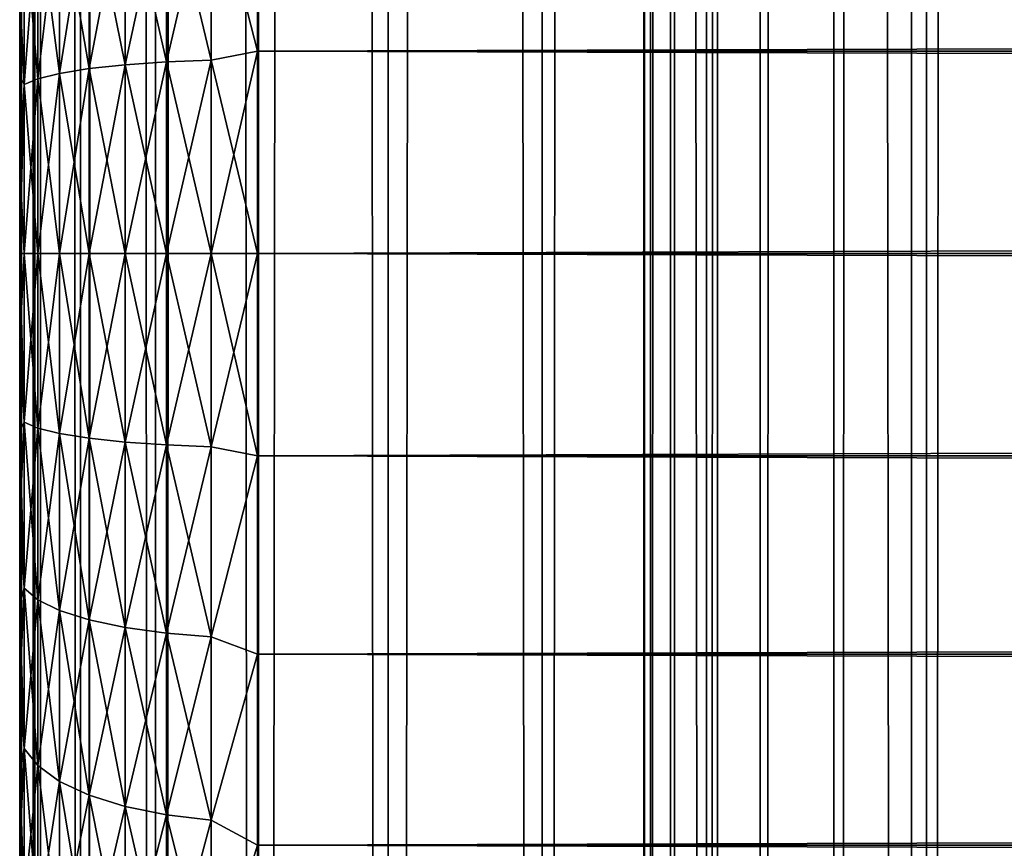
# Model space of a CAD drawing. Extents: x -265 to 265, y 0 to 1307.
# Tile 40 of 256: x -265 to -257, y 155 to 162. Entities that reach past the tile are written whole.
import ezdxf

# ---------------------------------------------------------------- set-up
doc = ezdxf.new("R2010")
doc.units = 0
doc.header["$LTSCALE"] = 81.481481
for name, color, linetype in [('66', 7, 'CONTINUOUS'), ('67', 7, 'CONTINUOUS'), ('68', 7, 'CONTINUOUS'), ('69', 7, 'CONTINUOUS'), ('70', 7, 'CONTINUOUS'), ('83', 7, 'CONTINUOUS'), ('84', 7, 'CONTINUOUS')]:
    doc.layers.add(name, color=color, linetype=linetype)

msp = doc.modelspace()

# ---------------------------------------------------------------- linework, layer by layer
at = {"layer": '66', "color": 7, "linetype": 'CONTINUOUS'}
for points in [[(-265, 162.2319, 17.2399), (-265, 161.4943, 17.1069), (-265, 162.2319, 37.7601), (-265, 162.2319, 17.2399)], [(-265, 162.2319, 37.7601), (-265, 161.4943, 17.1069), (-265, 161.4943, 37.8931), (-265, 162.2319, 37.7601)], [(-265, 161.4943, 17.1069), (-265, 160.749, 17.0267), (-265, 161.4943, 37.8931), (-265, 161.4943, 17.1069)], [(-265, 161.4943, 37.8931), (-265, 160.749, 17.0267), (-265, 160.749, 37.9733), (-265, 161.4943, 37.8931)], [(-265, 160.749, 17.0267), (-265, 160, 17), (-265, 160.749, 37.9733), (-265, 160.749, 17.0267)], [(-265, 160.749, 37.9733), (-265, 160, 17), (-265, 160, 38), (-265, 160.749, 37.9733)], [(-265, 160, 38), (-265, 160, 17), (-265, 159.251, 17.0267), (-265, 160, 38)], [(-265, 159.251, 37.9733), (-265, 160, 38), (-265, 159.251, 17.0267), (-265, 159.251, 37.9733)], [(-265, 158.5057, 37.8931), (-265, 159.251, 37.9733), (-265, 158.5057, 17.1069), (-265, 158.5057, 37.8931)], [(-265, 158.5057, 17.1069), (-265, 159.251, 37.9733), (-265, 159.251, 17.0267), (-265, 158.5057, 17.1069)], [(-265, 157.7681, 37.7601), (-265, 158.5057, 37.8931), (-265, 157.7681, 17.2399), (-265, 157.7681, 37.7601)], [(-265, 157.7681, 17.2399), (-265, 158.5057, 37.8931), (-265, 158.5057, 17.1069), (-265, 157.7681, 17.2399)], [(-265, 157.0419, 37.5747), (-265, 157.7681, 37.7601), (-265, 157.0419, 17.4253), (-265, 157.0419, 37.5747)], [(-265, 157.0419, 17.4253), (-265, 157.7681, 37.7601), (-265, 157.7681, 17.2399), (-265, 157.0419, 17.4253)], [(-265, 156.3307, 37.338), (-265, 157.0419, 37.5747), (-265, 156.3307, 17.662), (-265, 156.3307, 37.338)], [(-265, 156.3307, 17.662), (-265, 157.0419, 37.5747), (-265, 157.0419, 17.4253), (-265, 156.3307, 17.662)], [(-265, 155.6382, 37.0512), (-265, 156.3307, 37.338), (-265, 155.6382, 17.9488), (-265, 155.6382, 37.0512)], [(-265, 155.6382, 17.9488), (-265, 156.3307, 37.338), (-265, 156.3307, 17.662), (-265, 155.6382, 17.9488)], [(-265, 154.9679, 36.7156), (-265, 155.6382, 37.0512), (-265, 154.9679, 18.2844), (-265, 154.9679, 36.7156)], [(-265, 154.9679, 18.2844), (-265, 155.6382, 37.0512), (-265, 155.6382, 17.9488), (-265, 154.9679, 18.2844)]]:
    msp.add_3dface(points, dxfattribs=at)
at = {"layer": '67', "color": 7, "linetype": 'CONTINUOUS'}
for points in [[(-263, 163.3725, 39.5365), (-263, 161.7021, 39.8836), (263, 163.3725, 39.5365), (-263, 163.3725, 39.5365)], [(263, 163.3725, 39.5365), (-263, 161.7021, 39.8836), (263, 161.7021, 39.8836), (263, 163.3725, 39.5365)], [(-263, 161.7021, 15.1164), (-263, 163.3725, 15.4635), (263, 161.7021, 15.1164), (-263, 161.7021, 15.1164)], [(263, 161.7021, 15.1164), (-263, 163.3725, 15.4635), (263, 163.3725, 15.4635), (263, 161.7021, 15.1164)], [(-263, 161.7021, 39.8836), (-263, 160, 40), (263, 161.7021, 39.8836), (-263, 161.7021, 39.8836)], [(263, 161.7021, 39.8836), (-263, 160, 40), (263, 160, 40), (263, 161.7021, 39.8836)], [(-263, 160, 15), (-263, 161.7021, 15.1164), (263, 160, 15), (-263, 160, 15)], [(263, 160, 15), (-263, 161.7021, 15.1164), (263, 161.7021, 15.1164), (263, 160, 15)]]:
    msp.add_3dface(points, dxfattribs=at)
at = {"layer": '68', "color": 7, "linetype": 'CONTINUOUS'}
for points in [[(263, 160, 40), (-263, 160, 40), (-263, 158.2979, 39.8836), (263, 160, 40)], [(-263, 160, 15), (263, 160, 15), (263, 158.2979, 15.1164), (-263, 160, 15)], [(-263, 158.2979, 15.1164), (-263, 160, 15), (263, 158.2979, 15.1164), (-263, 158.2979, 15.1164)], [(263, 160, 40), (-263, 158.2979, 39.8836), (263, 158.2979, 39.8836), (263, 160, 40)], [(-263, 156.6275, 15.4635), (-263, 158.2979, 15.1164), (263, 156.6275, 15.4635), (-263, 156.6275, 15.4635)], [(263, 156.6275, 15.4635), (-263, 158.2979, 15.1164), (263, 158.2979, 15.1164), (263, 156.6275, 15.4635)], [(-263, 158.2979, 39.8836), (-263, 156.6275, 39.5365), (263, 158.2979, 39.8836), (-263, 158.2979, 39.8836)], [(263, 158.2979, 39.8836), (-263, 156.6275, 39.5365), (263, 156.6275, 39.5365), (263, 158.2979, 39.8836)], [(-263, 155.02, 16.0349), (-263, 156.6275, 15.4635), (263, 155.02, 16.0349), (-263, 155.02, 16.0349)], [(263, 155.02, 16.0349), (-263, 156.6275, 15.4635), (263, 156.6275, 15.4635), (263, 155.02, 16.0349)], [(-263, 156.6275, 39.5365), (-263, 155.02, 38.9651), (263, 156.6275, 39.5365), (-263, 156.6275, 39.5365)], [(263, 156.6275, 39.5365), (-263, 155.02, 38.9651), (263, 155.02, 38.9651), (263, 156.6275, 39.5365)], [(-263, 153.5052, 16.8198), (-263, 155.02, 16.0349), (263, 153.5052, 16.8198), (-263, 153.5052, 16.8198)], [(263, 153.5052, 16.8198), (-263, 155.02, 16.0349), (263, 155.02, 16.0349), (263, 153.5052, 16.8198)], [(-263, 155.02, 38.9651), (-263, 153.5052, 38.1802), (263, 155.02, 38.9651), (-263, 155.02, 38.9651)], [(263, 155.02, 38.9651), (-263, 153.5052, 38.1802), (263, 153.5052, 38.1802), (263, 155.02, 38.9651)]]:
    msp.add_3dface(points, dxfattribs=at)
at = {"layer": '69', "color": 7, "linetype": 'CONTINUOUS'}
for points in [[(-263, 161.7021, 39.8836), (-263, 163.3725, 39.5365), (-263.3902, 163.2253, 39.537), (-263, 161.7021, 39.8836)], [(-263, 163.3725, 15.4635), (-263, 161.7021, 15.1164), (-263.3902, 163.2253, 15.463), (-263, 163.3725, 15.4635)], [(-263.3902, 161.6266, 15.145), (-263.7657, 163.1958, 15.5731), (-263.3902, 163.2253, 15.463), (-263.3902, 161.6266, 15.145)], [(-263.7657, 163.1958, 39.4269), (-263.7657, 161.6117, 39.742), (-263.3902, 163.2253, 39.537), (-263.7657, 163.1958, 39.4269)], [(-263.3902, 163.2253, 39.537), (-263.7657, 161.6117, 39.742), (-263.3902, 161.6266, 39.855), (-263.3902, 163.2253, 39.537)], [(-263, 161.7021, 39.8836), (-263.3902, 163.2253, 39.537), (-263.3902, 161.6266, 39.855), (-263, 161.7021, 39.8836)], [(-263, 161.7021, 15.1164), (-263.3902, 161.6266, 15.145), (-263.3902, 163.2253, 15.463), (-263, 161.7021, 15.1164)], [(-264.1118, 161.5875, 15.4415), (-264.415, 163.0834, 15.9926), (-264.1118, 163.1479, 15.7519), (-264.1118, 161.5875, 15.4415)], [(-264.415, 163.0834, 39.0074), (-264.415, 161.555, 39.3115), (-264.1118, 163.1479, 39.2481), (-264.415, 163.0834, 39.0074)], [(-264.1118, 163.1479, 39.2481), (-264.415, 161.555, 39.3115), (-264.1118, 161.5875, 39.5585), (-264.1118, 163.1479, 39.2481)], [(-263.7657, 161.6117, 15.258), (-264.1118, 163.1479, 15.7519), (-263.7657, 163.1958, 15.5731), (-263.7657, 161.6117, 15.258)], [(-264.1118, 163.1479, 39.2481), (-264.1118, 161.5875, 39.5585), (-263.7657, 163.1958, 39.4269), (-264.1118, 163.1479, 39.2481)], [(-263.7657, 163.1958, 39.4269), (-264.1118, 161.5875, 39.5585), (-263.7657, 161.6117, 39.742), (-263.7657, 163.1958, 39.4269)], [(-264.1118, 161.5875, 15.4415), (-264.1118, 163.1479, 15.7519), (-263.7657, 161.6117, 15.258), (-264.1118, 161.5875, 15.4415)], [(-263.7657, 161.6117, 15.258), (-263.7657, 163.1958, 15.5731), (-263.3902, 161.6266, 15.145), (-263.7657, 161.6117, 15.258)], [(-264.415, 161.555, 15.6885), (-264.6638, 163.0048, 16.2858), (-264.415, 163.0834, 15.9926), (-264.415, 161.555, 15.6885)], [(-264.6638, 163.0048, 38.7142), (-264.6638, 161.5154, 39.0105), (-264.415, 163.0834, 39.0074), (-264.6638, 163.0048, 38.7142)], [(-264.415, 163.0834, 39.0074), (-264.6638, 161.5154, 39.0105), (-264.415, 161.555, 39.3115), (-264.415, 163.0834, 39.0074)], [(-264.415, 161.555, 15.6885), (-264.415, 163.0834, 15.9926), (-264.1118, 161.5875, 15.4415), (-264.415, 161.555, 15.6885)], [(-264.6638, 161.5154, 15.9895), (-264.8485, 162.9152, 16.6202), (-264.6638, 163.0048, 16.2858), (-264.6638, 161.5154, 15.9895)], [(-264.8485, 162.9152, 38.3798), (-264.8485, 161.4702, 38.6672), (-264.6638, 163.0048, 38.7142), (-264.8485, 162.9152, 38.3798)], [(-264.6638, 163.0048, 38.7142), (-264.8485, 161.4702, 38.6672), (-264.6638, 161.5154, 39.0105), (-264.6638, 163.0048, 38.7142)], [(-264.6638, 161.5154, 15.9895), (-264.6638, 163.0048, 16.2858), (-264.415, 161.555, 15.6885), (-264.6638, 161.5154, 15.9895)], [(-264.8485, 161.4702, 16.3328), (-264.962, 162.818, 16.9831), (-264.8485, 162.9152, 16.6202), (-264.8485, 161.4702, 16.3328)], [(-264.962, 162.818, 38.0169), (-264.962, 161.4212, 38.2947), (-264.8485, 162.9152, 38.3798), (-264.962, 162.818, 38.0169)], [(-264.8485, 162.9152, 38.3798), (-264.962, 161.4212, 38.2947), (-264.8485, 161.4702, 38.6672), (-264.8485, 162.9152, 38.3798)], [(-264.8485, 161.4702, 16.3328), (-264.8485, 162.9152, 16.6202), (-264.6638, 161.5154, 15.9895), (-264.8485, 161.4702, 16.3328)], [(-264.962, 161.4212, 16.7053), (-265, 162.2319, 17.2399), (-264.962, 162.818, 16.9831), (-264.962, 161.4212, 16.7053)], [(-265, 162.2319, 37.7601), (-265, 161.4943, 37.8931), (-264.962, 162.818, 38.0169), (-265, 162.2319, 37.7601)], [(-264.962, 162.818, 38.0169), (-265, 161.4943, 37.8931), (-264.962, 161.4212, 38.2947), (-264.962, 162.818, 38.0169)], [(-264.962, 161.4212, 16.7053), (-264.962, 162.818, 16.9831), (-264.8485, 161.4702, 16.3328), (-264.962, 161.4212, 16.7053)], [(-265, 161.4943, 17.1069), (-265, 162.2319, 17.2399), (-264.962, 161.4212, 16.7053), (-265, 161.4943, 17.1069)], [(-263, 160, 40), (-263, 161.7021, 39.8836), (-263.3902, 160, 39.9616), (-263, 160, 40)], [(-263.3902, 160, 39.9616), (-263, 161.7021, 39.8836), (-263.3902, 161.6266, 39.855), (-263.3902, 160, 39.9616)], [(-263, 161.7021, 15.1164), (-263, 160, 15), (-263.3902, 161.6266, 15.145), (-263, 161.7021, 15.1164)], [(-264.415, 160, 39.4134), (-264.1118, 160, 39.6625), (-264.1118, 161.5875, 39.5585), (-264.415, 160, 39.4134)], [(-264.415, 161.555, 39.3115), (-264.415, 160, 39.4134), (-264.1118, 161.5875, 39.5585), (-264.415, 161.555, 39.3115)], [(-264.1118, 160, 15.3375), (-264.415, 161.555, 15.6885), (-264.1118, 161.5875, 15.4415), (-264.1118, 160, 15.3375)], [(-264.1118, 160, 39.6625), (-263.7657, 160, 39.8476), (-263.7657, 161.6117, 39.742), (-264.1118, 160, 39.6625)], [(-264.1118, 161.5875, 39.5585), (-264.1118, 160, 39.6625), (-263.7657, 161.6117, 39.742), (-264.1118, 161.5875, 39.5585)], [(-263.7657, 160, 15.1524), (-264.1118, 161.5875, 15.4415), (-263.7657, 161.6117, 15.258), (-263.7657, 160, 15.1524)], [(-263.7657, 160, 15.1524), (-264.1118, 160, 15.3375), (-264.1118, 161.5875, 15.4415), (-263.7657, 160, 15.1524)], [(-263.7657, 160, 39.8476), (-263.3902, 160, 39.9616), (-263.3902, 161.6266, 39.855), (-263.7657, 160, 39.8476)], [(-263.7657, 161.6117, 39.742), (-263.7657, 160, 39.8476), (-263.3902, 161.6266, 39.855), (-263.7657, 161.6117, 39.742)], [(-263.3902, 160, 15.0384), (-263.7657, 161.6117, 15.258), (-263.3902, 161.6266, 15.145), (-263.3902, 160, 15.0384)], [(-263.3902, 160, 15.0384), (-263.7657, 160, 15.1524), (-263.7657, 161.6117, 15.258), (-263.3902, 160, 15.0384)], [(-263, 160, 15), (-263.3902, 160, 15.0384), (-263.3902, 161.6266, 15.145), (-263, 160, 15)], [(-265, 160.749, 17.0267), (-265, 161.4943, 17.1069), (-264.962, 161.4212, 16.7053), (-265, 160.749, 17.0267)], [(-265, 161.4943, 37.8931), (-265, 160.749, 37.9733), (-264.962, 161.4212, 38.2947), (-265, 161.4943, 37.8931)], [(-264.8485, 160, 38.7636), (-264.6638, 160, 39.1098), (-264.6638, 161.5154, 39.0105), (-264.8485, 160, 38.7636)], [(-264.8485, 161.4702, 38.6672), (-264.8485, 160, 38.7636), (-264.6638, 161.5154, 39.0105), (-264.8485, 161.4702, 38.6672)], [(-264.6638, 160, 15.8902), (-264.8485, 161.4702, 16.3328), (-264.6638, 161.5154, 15.9895), (-264.6638, 160, 15.8902)], [(-264.6638, 160, 39.1098), (-264.415, 160, 39.4134), (-264.415, 161.555, 39.3115), (-264.6638, 160, 39.1098)], [(-264.6638, 161.5154, 39.0105), (-264.6638, 160, 39.1098), (-264.415, 161.555, 39.3115), (-264.6638, 161.5154, 39.0105)], [(-264.415, 160, 15.5866), (-264.6638, 161.5154, 15.9895), (-264.415, 161.555, 15.6885), (-264.415, 160, 15.5866)], [(-264.415, 160, 15.5866), (-264.6638, 160, 15.8902), (-264.6638, 161.5154, 15.9895), (-264.415, 160, 15.5866)], [(-264.1118, 160, 15.3375), (-264.415, 160, 15.5866), (-264.415, 161.555, 15.6885), (-264.1118, 160, 15.3375)], [(-264.962, 160, 16.6121), (-265, 160.749, 17.0267), (-264.962, 161.4212, 16.7053), (-264.962, 160, 16.6121)], [(-265, 160.749, 37.9733), (-265, 160, 38), (-264.962, 161.4212, 38.2947), (-265, 160.749, 37.9733)], [(-265, 160, 38), (-264.962, 160, 38.3879), (-264.962, 161.4212, 38.2947), (-265, 160, 38)], [(-264.962, 160, 38.3879), (-264.8485, 160, 38.7636), (-264.8485, 161.4702, 38.6672), (-264.962, 160, 38.3879)], [(-264.962, 161.4212, 38.2947), (-264.962, 160, 38.3879), (-264.8485, 161.4702, 38.6672), (-264.962, 161.4212, 38.2947)], [(-264.8485, 160, 16.2364), (-264.962, 161.4212, 16.7053), (-264.8485, 161.4702, 16.3328), (-264.8485, 160, 16.2364)], [(-264.8485, 160, 16.2364), (-264.962, 160, 16.6121), (-264.962, 161.4212, 16.7053), (-264.8485, 160, 16.2364)], [(-264.6638, 160, 15.8902), (-264.8485, 160, 16.2364), (-264.8485, 161.4702, 16.3328), (-264.6638, 160, 15.8902)], [(-265, 160, 17), (-265, 160.749, 17.0267), (-264.962, 160, 16.6121), (-265, 160, 17)]]:
    msp.add_3dface(points, dxfattribs=at)
at = {"layer": '70', "color": 7, "linetype": 'CONTINUOUS'}
for points in [[(-265, 159.251, 17.0267), (-265, 160, 17), (-264.962, 158.5788, 16.7053), (-265, 159.251, 17.0267)], [(-264.962, 158.5788, 16.7053), (-265, 160, 17), (-264.962, 160, 16.6121), (-264.962, 158.5788, 16.7053)], [(-265, 160, 38), (-265, 159.251, 37.9733), (-264.962, 160, 38.3879), (-265, 160, 38)], [(-264.962, 160, 38.3879), (-265, 159.251, 37.9733), (-264.962, 158.5788, 38.2947), (-264.962, 160, 38.3879)], [(-264.962, 160, 38.3879), (-264.962, 158.5788, 38.2947), (-264.8485, 160, 38.7636), (-264.962, 160, 38.3879)], [(-264.8485, 160, 38.7636), (-264.962, 158.5788, 38.2947), (-264.8485, 158.5298, 38.6672), (-264.8485, 160, 38.7636)], [(-264.962, 158.5788, 16.7053), (-264.962, 160, 16.6121), (-264.8485, 158.5298, 16.3328), (-264.962, 158.5788, 16.7053)], [(-264.8485, 158.5298, 16.3328), (-264.962, 160, 16.6121), (-264.8485, 160, 16.2364), (-264.8485, 158.5298, 16.3328)], [(-264.8485, 160, 38.7636), (-264.8485, 158.5298, 38.6672), (-264.6638, 160, 39.1098), (-264.8485, 160, 38.7636)], [(-264.6638, 160, 39.1098), (-264.8485, 158.5298, 38.6672), (-264.6638, 158.4846, 39.0105), (-264.6638, 160, 39.1098)], [(-264.8485, 158.5298, 16.3328), (-264.8485, 160, 16.2364), (-264.6638, 158.4846, 15.9895), (-264.8485, 158.5298, 16.3328)], [(-264.6638, 158.4846, 15.9895), (-264.8485, 160, 16.2364), (-264.6638, 160, 15.8902), (-264.6638, 158.4846, 15.9895)], [(-264.6638, 160, 39.1098), (-264.6638, 158.4846, 39.0105), (-264.415, 160, 39.4134), (-264.6638, 160, 39.1098)], [(-264.415, 160, 39.4134), (-264.6638, 158.4846, 39.0105), (-264.415, 158.445, 39.3115), (-264.415, 160, 39.4134)], [(-264.6638, 158.4846, 15.9895), (-264.6638, 160, 15.8902), (-264.415, 158.445, 15.6885), (-264.6638, 158.4846, 15.9895)], [(-264.415, 158.445, 15.6885), (-264.6638, 160, 15.8902), (-264.415, 160, 15.5866), (-264.415, 158.445, 15.6885)], [(-264.415, 160, 39.4134), (-264.415, 158.445, 39.3115), (-264.1118, 160, 39.6625), (-264.415, 160, 39.4134)], [(-264.1118, 160, 39.6625), (-264.415, 158.445, 39.3115), (-264.1118, 158.4125, 39.5585), (-264.1118, 160, 39.6625)], [(-264.415, 158.445, 15.6885), (-264.415, 160, 15.5866), (-264.1118, 158.4125, 15.4415), (-264.415, 158.445, 15.6885)], [(-264.1118, 158.4125, 15.4415), (-264.415, 160, 15.5866), (-264.1118, 160, 15.3375), (-264.1118, 158.4125, 15.4415)], [(-264.1118, 160, 39.6625), (-264.1118, 158.4125, 39.5585), (-263.7657, 160, 39.8476), (-264.1118, 160, 39.6625)], [(-263.7657, 160, 39.8476), (-264.1118, 158.4125, 39.5585), (-263.7657, 158.3883, 39.742), (-263.7657, 160, 39.8476)], [(-264.1118, 158.4125, 15.4415), (-264.1118, 160, 15.3375), (-263.7657, 158.3883, 15.258), (-264.1118, 158.4125, 15.4415)], [(-263.7657, 158.3883, 15.258), (-264.1118, 160, 15.3375), (-263.7657, 160, 15.1524), (-263.7657, 158.3883, 15.258)], [(-263.7657, 160, 39.8476), (-263.7657, 158.3883, 39.742), (-263.3902, 160, 39.9616), (-263.7657, 160, 39.8476)], [(-263.3902, 160, 39.9616), (-263.7657, 158.3883, 39.742), (-263.3902, 158.3734, 39.855), (-263.3902, 160, 39.9616)], [(-263.7657, 158.3883, 15.258), (-263.7657, 160, 15.1524), (-263.3902, 158.3734, 15.145), (-263.7657, 158.3883, 15.258)], [(-263.3902, 158.3734, 15.145), (-263.7657, 160, 15.1524), (-263.3902, 160, 15.0384), (-263.3902, 158.3734, 15.145)], [(-263, 158.2979, 39.8836), (-263, 160, 40), (-263.3902, 158.3734, 39.855), (-263, 158.2979, 39.8836)], [(-263, 160, 40), (-263.3902, 160, 39.9616), (-263.3902, 158.3734, 39.855), (-263, 160, 40)], [(-263, 160, 15), (-263, 158.2979, 15.1164), (-263.3902, 160, 15.0384), (-263, 160, 15)], [(-263, 158.2979, 15.1164), (-263.3902, 158.3734, 15.145), (-263.3902, 160, 15.0384), (-263, 158.2979, 15.1164)], [(-265, 159.251, 37.9733), (-265, 158.5057, 37.8931), (-264.962, 158.5788, 38.2947), (-265, 159.251, 37.9733)], [(-265, 158.5057, 17.1069), (-265, 159.251, 17.0267), (-264.962, 158.5788, 16.7053), (-265, 158.5057, 17.1069)], [(-265, 158.5057, 37.8931), (-265, 157.7681, 37.7601), (-264.962, 158.5788, 38.2947), (-265, 158.5057, 37.8931)], [(-264.962, 158.5788, 38.2947), (-265, 157.7681, 37.7601), (-264.962, 157.182, 38.0169), (-264.962, 158.5788, 38.2947)], [(-264.962, 157.182, 16.9831), (-265, 158.5057, 17.1069), (-264.962, 158.5788, 16.7053), (-264.962, 157.182, 16.9831)], [(-265, 157.7681, 17.2399), (-265, 158.5057, 17.1069), (-264.962, 157.182, 16.9831), (-265, 157.7681, 17.2399)], [(-264.962, 158.5788, 38.2947), (-264.962, 157.182, 38.0169), (-264.8485, 158.5298, 38.6672), (-264.962, 158.5788, 38.2947)], [(-264.962, 157.182, 16.9831), (-264.962, 158.5788, 16.7053), (-264.8485, 157.0848, 16.6202), (-264.962, 157.182, 16.9831)], [(-264.8485, 157.0848, 16.6202), (-264.962, 158.5788, 16.7053), (-264.8485, 158.5298, 16.3328), (-264.8485, 157.0848, 16.6202)], [(-264.8485, 158.5298, 38.6672), (-264.962, 157.182, 38.0169), (-264.8485, 157.0848, 38.3798), (-264.8485, 158.5298, 38.6672)], [(-264.8485, 158.5298, 38.6672), (-264.8485, 157.0848, 38.3798), (-264.6638, 158.4846, 39.0105), (-264.8485, 158.5298, 38.6672)], [(-264.8485, 157.0848, 16.6202), (-264.8485, 158.5298, 16.3328), (-264.6638, 156.9952, 16.2858), (-264.8485, 157.0848, 16.6202)], [(-264.6638, 156.9952, 16.2858), (-264.8485, 158.5298, 16.3328), (-264.6638, 158.4846, 15.9895), (-264.6638, 156.9952, 16.2858)], [(-264.6638, 158.4846, 39.0105), (-264.8485, 157.0848, 38.3798), (-264.6638, 156.9952, 38.7142), (-264.6638, 158.4846, 39.0105)], [(-264.6638, 158.4846, 39.0105), (-264.6638, 156.9952, 38.7142), (-264.415, 158.445, 39.3115), (-264.6638, 158.4846, 39.0105)], [(-264.6638, 156.9952, 16.2858), (-264.6638, 158.4846, 15.9895), (-264.415, 156.9166, 15.9926), (-264.6638, 156.9952, 16.2858)], [(-264.415, 156.9166, 15.9926), (-264.6638, 158.4846, 15.9895), (-264.415, 158.445, 15.6885), (-264.415, 156.9166, 15.9926)], [(-264.415, 158.445, 39.3115), (-264.6638, 156.9952, 38.7142), (-264.415, 156.9166, 39.0074), (-264.415, 158.445, 39.3115)], [(-264.415, 158.445, 39.3115), (-264.415, 156.9166, 39.0074), (-264.1118, 158.4125, 39.5585), (-264.415, 158.445, 39.3115)], [(-264.415, 156.9166, 15.9926), (-264.415, 158.445, 15.6885), (-264.1118, 156.8521, 15.7519), (-264.415, 156.9166, 15.9926)], [(-264.1118, 156.8521, 15.7519), (-264.415, 158.445, 15.6885), (-264.1118, 158.4125, 15.4415), (-264.1118, 156.8521, 15.7519)], [(-264.1118, 158.4125, 39.5585), (-264.415, 156.9166, 39.0074), (-264.1118, 156.8521, 39.2481), (-264.1118, 158.4125, 39.5585)], [(-264.1118, 158.4125, 39.5585), (-264.1118, 156.8521, 39.2481), (-263.7657, 158.3883, 39.742), (-264.1118, 158.4125, 39.5585)], [(-264.1118, 156.8521, 15.7519), (-264.1118, 158.4125, 15.4415), (-263.7657, 156.8042, 15.5731), (-264.1118, 156.8521, 15.7519)], [(-263.7657, 156.8042, 15.5731), (-264.1118, 158.4125, 15.4415), (-263.7657, 158.3883, 15.258), (-263.7657, 156.8042, 15.5731)], [(-263.7657, 158.3883, 39.742), (-264.1118, 156.8521, 39.2481), (-263.7657, 156.8042, 39.4269), (-263.7657, 158.3883, 39.742)], [(-263.7657, 158.3883, 39.742), (-263.7657, 156.8042, 39.4269), (-263.3902, 158.3734, 39.855), (-263.7657, 158.3883, 39.742)], [(-263.7657, 156.8042, 15.5731), (-263.7657, 158.3883, 15.258), (-263.3902, 156.7747, 15.463), (-263.7657, 156.8042, 15.5731)], [(-263.3902, 156.7747, 15.463), (-263.7657, 158.3883, 15.258), (-263.3902, 158.3734, 15.145), (-263.3902, 156.7747, 15.463)], [(-263.3902, 158.3734, 39.855), (-263.7657, 156.8042, 39.4269), (-263.3902, 156.7747, 39.537), (-263.3902, 158.3734, 39.855)], [(-263, 158.2979, 15.1164), (-263.3902, 156.7747, 15.463), (-263.3902, 158.3734, 15.145), (-263, 158.2979, 15.1164)], [(-263, 158.2979, 39.8836), (-263.3902, 158.3734, 39.855), (-263.3902, 156.7747, 39.537), (-263, 158.2979, 39.8836)], [(-263, 158.2979, 15.1164), (-263, 156.6275, 15.4635), (-263.3902, 156.7747, 15.463), (-263, 158.2979, 15.1164)], [(-263, 156.6275, 39.5365), (-263, 158.2979, 39.8836), (-263.3902, 156.7747, 39.537), (-263, 156.6275, 39.5365)], [(-265, 157.7681, 37.7601), (-265, 157.0419, 37.5747), (-264.962, 157.182, 38.0169), (-265, 157.7681, 37.7601)], [(-265, 157.0419, 17.4253), (-265, 157.7681, 17.2399), (-264.962, 157.182, 16.9831), (-265, 157.0419, 17.4253)], [(-265, 157.0419, 37.5747), (-265, 156.3307, 37.338), (-264.962, 157.182, 38.0169), (-265, 157.0419, 37.5747)], [(-264.962, 157.182, 38.0169), (-265, 156.3307, 37.338), (-264.962, 155.8334, 37.5591), (-264.962, 157.182, 38.0169)], [(-264.962, 155.8334, 17.4409), (-265, 157.0419, 17.4253), (-264.962, 157.182, 16.9831), (-264.962, 155.8334, 17.4409)], [(-264.962, 157.182, 38.0169), (-264.962, 155.8334, 37.5591), (-264.8485, 157.0848, 38.3798), (-264.962, 157.182, 38.0169)], [(-264.962, 155.8334, 17.4409), (-264.962, 157.182, 16.9831), (-264.8485, 155.6896, 17.0938), (-264.962, 155.8334, 17.4409)], [(-264.8485, 155.6896, 17.0938), (-264.962, 157.182, 16.9831), (-264.8485, 157.0848, 16.6202), (-264.8485, 155.6896, 17.0938)], [(-265, 156.3307, 17.662), (-265, 157.0419, 17.4253), (-264.962, 155.8334, 17.4409), (-265, 156.3307, 17.662)], [(-264.8485, 157.0848, 38.3798), (-264.962, 155.8334, 37.5591), (-264.8485, 155.6896, 37.9062), (-264.8485, 157.0848, 38.3798)], [(-264.8485, 157.0848, 38.3798), (-264.8485, 155.6896, 37.9062), (-264.6638, 156.9952, 38.7142), (-264.8485, 157.0848, 38.3798)], [(-264.8485, 155.6896, 17.0938), (-264.8485, 157.0848, 16.6202), (-264.6638, 155.5571, 16.7739), (-264.8485, 155.6896, 17.0938)], [(-264.6638, 155.5571, 16.7739), (-264.8485, 157.0848, 16.6202), (-264.6638, 156.9952, 16.2858), (-264.6638, 155.5571, 16.7739)], [(-264.6638, 156.9952, 38.7142), (-264.8485, 155.6896, 37.9062), (-264.6638, 155.5571, 38.2261), (-264.6638, 156.9952, 38.7142)], [(-264.6638, 156.9952, 38.7142), (-264.6638, 155.5571, 38.2261), (-264.415, 156.9166, 39.0074), (-264.6638, 156.9952, 38.7142)], [(-264.6638, 155.5571, 16.7739), (-264.6638, 156.9952, 16.2858), (-264.415, 155.4409, 16.4935), (-264.6638, 155.5571, 16.7739)], [(-264.415, 155.4409, 16.4935), (-264.6638, 156.9952, 16.2858), (-264.415, 156.9166, 15.9926), (-264.415, 155.4409, 16.4935)], [(-264.415, 156.9166, 39.0074), (-264.6638, 155.5571, 38.2261), (-264.415, 155.4409, 38.5065), (-264.415, 156.9166, 39.0074)], [(-264.415, 156.9166, 39.0074), (-264.415, 155.4409, 38.5065), (-264.1118, 156.8521, 39.2481), (-264.415, 156.9166, 39.0074)], [(-264.415, 155.4409, 16.4935), (-264.415, 156.9166, 15.9926), (-264.1118, 155.3456, 16.2633), (-264.415, 155.4409, 16.4935)], [(-264.1118, 155.3456, 16.2633), (-264.415, 156.9166, 15.9926), (-264.1118, 156.8521, 15.7519), (-264.1118, 155.3456, 16.2633)], [(-264.1118, 156.8521, 39.2481), (-264.415, 155.4409, 38.5065), (-264.1118, 155.3456, 38.7367), (-264.1118, 156.8521, 39.2481)], [(-264.1118, 156.8521, 39.2481), (-264.1118, 155.3456, 38.7367), (-263.7657, 156.8042, 39.4269), (-264.1118, 156.8521, 39.2481)], [(-264.1118, 155.3456, 16.2633), (-264.1118, 156.8521, 15.7519), (-263.7657, 155.2748, 16.0923), (-264.1118, 155.3456, 16.2633)], [(-263.7657, 155.2748, 16.0923), (-264.1118, 156.8521, 15.7519), (-263.7657, 156.8042, 15.5731), (-263.7657, 155.2748, 16.0923)], [(-263.7657, 156.8042, 39.4269), (-264.1118, 155.3456, 38.7367), (-263.7657, 155.2748, 38.9077), (-263.7657, 156.8042, 39.4269)], [(-263.7657, 156.8042, 39.4269), (-263.7657, 155.2748, 38.9077), (-263.3902, 156.7747, 39.537), (-263.7657, 156.8042, 39.4269)], [(-263.7657, 155.2748, 16.0923), (-263.7657, 156.8042, 15.5731), (-263.3902, 155.2312, 15.987), (-263.7657, 155.2748, 16.0923)], [(-263.3902, 155.2312, 15.987), (-263.7657, 156.8042, 15.5731), (-263.3902, 156.7747, 15.463), (-263.3902, 155.2312, 15.987)], [(-263.3902, 156.7747, 39.537), (-263.7657, 155.2748, 38.9077), (-263.3902, 155.2312, 39.013), (-263.3902, 156.7747, 39.537)], [(-263, 156.6275, 15.4635), (-263.3902, 155.2312, 15.987), (-263.3902, 156.7747, 15.463), (-263, 156.6275, 15.4635)], [(-263, 156.6275, 39.5365), (-263.3902, 156.7747, 39.537), (-263.3902, 155.2312, 39.013), (-263, 156.6275, 39.5365)], [(-263, 156.6275, 15.4635), (-263, 155.02, 16.0349), (-263.3902, 155.2312, 15.987), (-263, 156.6275, 15.4635)], [(-263, 155.02, 38.9651), (-263, 156.6275, 39.5365), (-263.3902, 155.2312, 39.013), (-263, 155.02, 38.9651)], [(-265, 156.3307, 37.338), (-265, 155.6382, 37.0512), (-264.962, 155.8334, 37.5591), (-265, 156.3307, 37.338)], [(-265, 155.6382, 17.9488), (-265, 156.3307, 17.662), (-264.962, 155.8334, 17.4409), (-265, 155.6382, 17.9488)], [(-265, 155.6382, 37.0512), (-265, 154.9679, 36.7156), (-264.962, 155.8334, 37.5591), (-265, 155.6382, 37.0512)], [(-264.962, 155.8334, 37.5591), (-265, 154.9679, 36.7156), (-264.962, 154.5561, 36.9292), (-264.962, 155.8334, 37.5591)], [(-264.962, 154.5561, 18.0708), (-265, 155.6382, 17.9488), (-264.962, 155.8334, 17.4409), (-264.962, 154.5561, 18.0708)], [(-264.962, 155.8334, 37.5591), (-264.962, 154.5561, 36.9292), (-264.8485, 155.6896, 37.9062), (-264.962, 155.8334, 37.5591)], [(-264.962, 154.5561, 18.0708), (-264.962, 155.8334, 17.4409), (-264.8485, 154.3682, 17.7455), (-264.962, 154.5561, 18.0708)], [(-264.8485, 154.3682, 17.7455), (-264.962, 155.8334, 17.4409), (-264.8485, 155.6896, 17.0938), (-264.8485, 154.3682, 17.7455)], [(-264.8485, 155.6896, 37.9062), (-264.962, 154.5561, 36.9292), (-264.8485, 154.3682, 37.2545), (-264.8485, 155.6896, 37.9062)], [(-264.8485, 155.6896, 37.9062), (-264.8485, 154.3682, 37.2545), (-264.6638, 155.5571, 38.2261), (-264.8485, 155.6896, 37.9062)], [(-264.8485, 154.3682, 17.7455), (-264.8485, 155.6896, 17.0938), (-264.6638, 154.1951, 17.4456), (-264.8485, 154.3682, 17.7455)], [(-264.6638, 154.1951, 17.4456), (-264.8485, 155.6896, 17.0938), (-264.6638, 155.5571, 16.7739), (-264.6638, 154.1951, 17.4456)], [(-265, 154.9679, 18.2844), (-265, 155.6382, 17.9488), (-264.962, 154.5561, 18.0708), (-265, 154.9679, 18.2844)], [(-264.6638, 155.5571, 38.2261), (-264.8485, 154.3682, 37.2545), (-264.6638, 154.1951, 37.5544), (-264.6638, 155.5571, 38.2261)], [(-264.6638, 155.5571, 38.2261), (-264.6638, 154.1951, 37.5544), (-264.415, 155.4409, 38.5065), (-264.6638, 155.5571, 38.2261)], [(-264.6638, 154.1951, 17.4456), (-264.6638, 155.5571, 16.7739), (-264.415, 154.0433, 17.1827), (-264.6638, 154.1951, 17.4456)], [(-264.415, 154.0433, 17.1827), (-264.6638, 155.5571, 16.7739), (-264.415, 155.4409, 16.4935), (-264.415, 154.0433, 17.1827)], [(-264.415, 155.4409, 38.5065), (-264.6638, 154.1951, 37.5544), (-264.415, 154.0433, 37.8173), (-264.415, 155.4409, 38.5065)], [(-264.415, 155.4409, 38.5065), (-264.415, 154.0433, 37.8173), (-264.1118, 155.3456, 38.7367), (-264.415, 155.4409, 38.5065)], [(-264.415, 154.0433, 17.1827), (-264.415, 155.4409, 16.4935), (-264.1118, 153.9187, 16.967), (-264.415, 154.0433, 17.1827)], [(-264.1118, 153.9187, 16.967), (-264.415, 155.4409, 16.4935), (-264.1118, 155.3456, 16.2633), (-264.1118, 153.9187, 16.967)], [(-264.1118, 155.3456, 38.7367), (-264.415, 154.0433, 37.8173), (-264.1118, 153.9187, 38.033), (-264.1118, 155.3456, 38.7367)], [(-264.1118, 155.3456, 38.7367), (-264.1118, 153.9187, 38.033), (-263.7657, 155.2748, 38.9077), (-264.1118, 155.3456, 38.7367)], [(-264.1118, 153.9187, 16.967), (-264.1118, 155.3456, 16.2633), (-263.7657, 153.8262, 16.8067), (-264.1118, 153.9187, 16.967)], [(-263.7657, 153.8262, 16.8067), (-264.1118, 155.3456, 16.2633), (-263.7657, 155.2748, 16.0923), (-263.7657, 153.8262, 16.8067)], [(-263.7657, 155.2748, 38.9077), (-264.1118, 153.9187, 38.033), (-263.7657, 153.8262, 38.1933), (-263.7657, 155.2748, 38.9077)], [(-263.7657, 155.2748, 38.9077), (-263.7657, 153.8262, 38.1933), (-263.3902, 155.2312, 39.013), (-263.7657, 155.2748, 38.9077)], [(-263.7657, 153.8262, 16.8067), (-263.7657, 155.2748, 16.0923), (-263.3902, 153.7692, 16.708), (-263.7657, 153.8262, 16.8067)], [(-263.3902, 153.7692, 16.708), (-263.7657, 155.2748, 16.0923), (-263.3902, 155.2312, 15.987), (-263.3902, 153.7692, 16.708)], [(-263.3902, 155.2312, 39.013), (-263.7657, 153.8262, 38.1933), (-263.3902, 153.7692, 38.292), (-263.3902, 155.2312, 39.013)], [(-263, 155.02, 16.0349), (-263.3902, 153.7692, 16.708), (-263.3902, 155.2312, 15.987), (-263, 155.02, 16.0349)], [(-263, 155.02, 38.9651), (-263.3902, 155.2312, 39.013), (-263.3902, 153.7692, 38.292), (-263, 155.02, 38.9651)], [(-263, 155.02, 16.0349), (-263, 153.5052, 16.8198), (-263.3902, 153.7692, 16.708), (-263, 155.02, 16.0349)], [(-263, 153.5052, 38.1802), (-263, 155.02, 38.9651), (-263.3902, 153.7692, 38.292), (-263, 153.5052, 38.1802)]]:
    msp.add_3dface(points, dxfattribs=at)
at = {"layer": '83', "color": 7, "linetype": 'CONTINUOUS'}
for points in [[(-265, 1), (-264.8717, 1, 1.9579), (-265, 1299), (-265, 1)], [(-265, 1299), (-264.8717, 1, 1.9579), (-264.8717, 1299, 1.9579), (-265, 1299)], [(-264.8717, 1, 1.9579), (-264.4889, 1, 3.8823), (-264.8717, 1299, 1.9579), (-264.8717, 1, 1.9579)], [(-264.8717, 1299, 1.9579), (-264.4889, 1, 3.8823), (-264.4889, 1299, 3.8823), (-264.8717, 1299, 1.9579)], [(-264.4889, 1, 3.8823), (-263.8582, 1, 5.7403), (-264.4889, 1299, 3.8823), (-264.4889, 1, 3.8823)], [(-264.4889, 1299, 3.8823), (-263.8582, 1, 5.7403), (-263.8582, 1299, 5.7403), (-264.4889, 1299, 3.8823)], [(-263.8582, 1, 5.7403), (-262.9904, 1, 7.5), (-263.8582, 1299, 5.7403), (-263.8582, 1, 5.7403)], [(-263.8582, 1299, 5.7403), (-262.9904, 1, 7.5), (-262.9904, 1299, 7.5), (-263.8582, 1299, 5.7403)], [(-262.9904, 1, 7.5), (-261.9003, 1, 9.1314), (-262.9904, 1299, 7.5), (-262.9904, 1, 7.5)], [(-262.9904, 1299, 7.5), (-261.9003, 1, 9.1314), (-261.9003, 1299, 9.1314), (-262.9904, 1299, 7.5)], [(-261.9003, 1, 9.1314), (-260.6066, 1, 10.6066), (-261.9003, 1299, 9.1314), (-261.9003, 1, 9.1314)], [(-261.9003, 1299, 9.1314), (-260.6066, 1, 10.6066), (-260.6066, 1299, 10.6066), (-261.9003, 1299, 9.1314)], [(-260.6066, 1, 10.6066), (-259.1314, 1, 11.9003), (-260.6066, 1299, 10.6066), (-260.6066, 1, 10.6066)], [(-260.6066, 1299, 10.6066), (-259.1314, 1, 11.9003), (-259.1314, 1299, 11.9003), (-260.6066, 1299, 10.6066)], [(-259.1314, 1, 11.9003), (-257.5, 1, 12.9904), (-259.1314, 1299, 11.9003), (-259.1314, 1, 11.9003)], [(-259.1314, 1299, 11.9003), (-257.5, 1, 12.9904), (-257.5, 1299, 12.9904), (-259.1314, 1299, 11.9003)], [(-257.5, 1, 12.9904), (-255.7403, 1, 13.8582), (-257.5, 1299, 12.9904), (-257.5, 1, 12.9904)], [(-257.5, 1299, 12.9904), (-255.7403, 1, 13.8582), (-255.7403, 1299, 13.8582), (-257.5, 1299, 12.9904)]]:
    msp.add_3dface(points, dxfattribs=at)
at = {"layer": '84', "color": 7, "linetype": 'CONTINUOUS'}
for points in [[(-265, 1), (-265, 1299), (-264.8717, 1299, -1.9579), (-265, 1)], [(-264.8717, 1, -1.9579), (-265, 1), (-264.8717, 1299, -1.9579), (-264.8717, 1, -1.9579)], [(-264.4889, 1, -3.8823), (-264.8717, 1, -1.9579), (-264.4889, 1299, -3.8823), (-264.4889, 1, -3.8823)], [(-264.4889, 1299, -3.8823), (-264.8717, 1, -1.9579), (-264.8717, 1299, -1.9579), (-264.4889, 1299, -3.8823)], [(-263.8582, 1, -5.7403), (-264.4889, 1, -3.8823), (-263.8582, 1299, -5.7403), (-263.8582, 1, -5.7403)], [(-263.8582, 1299, -5.7403), (-264.4889, 1, -3.8823), (-264.4889, 1299, -3.8823), (-263.8582, 1299, -5.7403)], [(-262.9904, 1, -7.5), (-263.8582, 1, -5.7403), (-262.9904, 1299, -7.5), (-262.9904, 1, -7.5)], [(-262.9904, 1299, -7.5), (-263.8582, 1, -5.7403), (-263.8582, 1299, -5.7403), (-262.9904, 1299, -7.5)], [(-261.9003, 1, -9.1314), (-262.9904, 1, -7.5), (-261.9003, 1299, -9.1314), (-261.9003, 1, -9.1314)], [(-261.9003, 1299, -9.1314), (-262.9904, 1, -7.5), (-262.9904, 1299, -7.5), (-261.9003, 1299, -9.1314)], [(-260.6066, 1, -10.6066), (-261.9003, 1, -9.1314), (-260.6066, 1299, -10.6066), (-260.6066, 1, -10.6066)], [(-260.6066, 1299, -10.6066), (-261.9003, 1, -9.1314), (-261.9003, 1299, -9.1314), (-260.6066, 1299, -10.6066)], [(-260.6066, 1, -10.6066), (-260.6066, 1299, -10.6066), (-259.75, 1280, -11.399), (-260.6066, 1, -10.6066)], [(-260.6066, 1, -10.6066), (-259.75, 1280, -11.399), (-259.75, 20, -11.399), (-260.6066, 1, -10.6066)], [(-259.75, 1280, -11.399), (-259.6951, 1278.9667, -11.4457), (-259.75, 20, -11.399), (-259.75, 1280, -11.399)], [(-259.75, 20, -11.399), (-259.6951, 1278.9667, -11.4457), (-259.6951, 21.0332, -11.4457), (-259.75, 20, -11.399)], [(-259.6951, 1278.9667, -11.4457), (-259.525, 1277.9175, -11.5877), (-259.6951, 21.0332, -11.4457), (-259.6951, 1278.9667, -11.4457)], [(-259.6951, 21.0332, -11.4457), (-259.525, 1277.9175, -11.5877), (-259.525, 22.0825, -11.5877), (-259.6951, 21.0332, -11.4457)], [(-259.525, 1277.9175, -11.5877), (-259.2244, 1276.8419, -11.8284), (-259.525, 22.0825, -11.5877), (-259.525, 1277.9175, -11.5877)], [(-259.525, 22.0825, -11.5877), (-259.2244, 1276.8419, -11.8284), (-259.2244, 23.158, -11.8284), (-259.525, 22.0825, -11.5877)], [(-259.2244, 1276.8419, -11.8284), (-258.7723, 1275.7445, -12.1674), (-259.2244, 23.158, -11.8284), (-259.2244, 1276.8419, -11.8284)], [(-259.2244, 23.158, -11.8284), (-258.7723, 1275.7445, -12.1674), (-258.7723, 24.2554, -12.1674), (-259.2244, 23.158, -11.8284)], [(-258.7723, 1275.7445, -12.1674), (-258.1533, 1274.6533, -12.5906), (-258.7723, 24.2554, -12.1674), (-258.7723, 1275.7445, -12.1674)], [(-258.7723, 24.2554, -12.1674), (-258.1533, 1274.6533, -12.5906), (-258.1533, 25.3466, -12.5906), (-258.7723, 24.2554, -12.1674)], [(-258.1533, 1274.6533, -12.5906), (-257.3737, 1273.621, -13.0625), (-258.1533, 25.3466, -12.5906), (-258.1533, 1274.6533, -12.5906)], [(-258.1533, 25.3466, -12.5906), (-257.3737, 1273.621, -13.0625), (-257.3737, 26.379, -13.0625), (-258.1533, 25.3466, -12.5906)], [(-257.3737, 1273.621, -13.0625), (-256.4613, 1272.6984, -13.537), (-257.3737, 26.379, -13.0625), (-257.3737, 1273.621, -13.0625)], [(-257.3737, 26.379, -13.0625), (-256.4613, 1272.6984, -13.537), (-256.4613, 27.3016, -13.537), (-257.3737, 26.379, -13.0625)]]:
    msp.add_3dface(points, dxfattribs=at)

doc.saveas('drawing.dxf')
